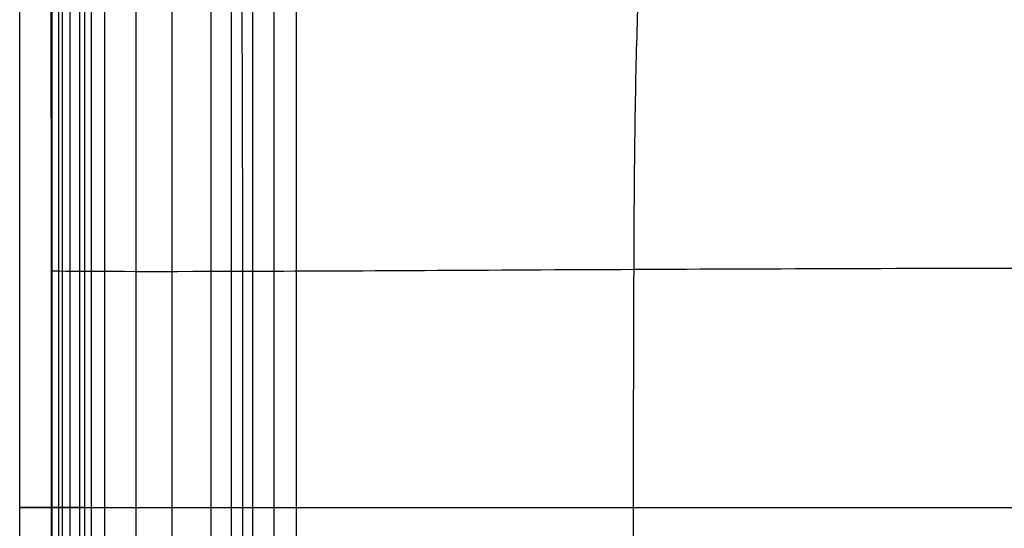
# Model space of a CAD drawing. Header units: millimetres. Extents: x -1000 to 1000, y -255 to 255.
# Tile 7 of 28: x -1000 to -758, y -5 to 120. Entities that reach past the tile are written whole.
import ezdxf

# ---------------------------------------------------------------- set-up
doc = ezdxf.new("R2010")
doc.units = ezdxf.units.MM
doc.header["$MEASUREMENT"] = 0
doc.layers.add('Nakki long bench', color=7, linetype='Continuous', true_color=0x6c5e82)

msp = doc.modelspace()

# ---------------------------------------------------------------- linework, layer by layer
at = {"layer": 'Nakki long bench'}
msp.add_line((-932, 0, 270), (932, 0, 270), dxfattribs=at)
for points, knots in [([(-834.71, -248.1, 332.92), (-835.37, -244.06, 358.87), (-837.88, -229.23, 418.64), (-845.26, -174.74, 438.66), (-848.13, -125.27, 442.19), (-849, -75.41, 443.58), (-849, 75.42, 443.58), (-848.14, 125.27, 442.19), (-845.26, 174.74, 438.66), (-837.89, 229.24, 418.64), (-835.38, 244.07, 358.87), (-834.72, 248.1, 332.92)], [7.261968, 7.261968, 7.261968, 7.261968, 77.777778, 155.555556, 233.333333, 311.111111, 388.888889, 466.666667, 544.444444, 622.222222, 692.73877, 692.73877, 692.73877, 692.73877]), ([(-929.38, -246.92, 333), (-933.99, -242.55, 353.38), (-944.5, -227.06, 399.44), (-945.66, -170.67, 410.38), (-945.22, -122.94, 410.91), (-945.09, -75.24, 411.18), (-945.09, 75.25, 411.18), (-945.23, 122.95, 410.91), (-945.67, 170.68, 410.38), (-944.51, 227.07, 399.44), (-933.54, 242.49, 353.37), (-928.88, 246.86, 333)], [9.087212, 9.087212, 9.087212, 9.087212, 77.777778, 155.555556, 233.333333, 311.111111, 388.888889, 466.666667, 544.444444, 622.222222, 690.913953, 690.913953, 690.913953, 690.913953]), ([(-992.41, -184.76, 332.99), (-992.45, -179.85, 332.99), (-992.45, -174.94, 332.99), (-992.43, -170.02, 332.99), (-992.42, -162.2, 332.99), (-992.39, -154.37, 332.99), (-992.33, -138.71, 332.99), (-992.29, -130.89, 332.99), (-992.27, -123.06, 333), (-992.24, -112.25, 333), (-992.22, -101.43, 333), (-992.2, -79.81, 333), (-992.19, -68.99, 333), (-992.19, -58.18, 333), (-992.18, -38.79, 333), (-992.18, -19.39, 333), (-992.18, 19.4, 333), (-992.19, 38.79, 333), (-992.19, 58.19, 333), (-992.2, 69, 333), (-992.2, 79.81, 333), (-992.22, 101.44, 333), (-992.24, 112.25, 333), (-992.27, 123.07, 333), (-992.3, 130.89, 332.99), (-992.33, 138.72, 332.99), (-992.39, 154.38, 332.99), (-992.42, 162.2, 332.99), (-992.44, 170.03, 332.99), (-992.45, 174.94, 332.99), (-992.46, 179.85, 332.99), (-992.4, 184.76, 332.99)], [0, 0, 0, 0, 14.734526, 14.734526, 14.734526, 38.217793, 38.217793, 61.701078, 61.701078, 61.701078, 94.140803, 94.140803, 126.580569, 126.580569, 126.580569, 184.762943, 184.762943, 242.945318, 242.945318, 242.945318, 275.385068, 275.385068, 307.824819, 307.824819, 307.824819, 331.308096, 331.308096, 354.791378, 354.791378, 354.791378, 369.51961, 369.51961, 369.51961, 369.51961]), ([(-992.19, 58.19, 333), (-983.5, 58.08, 361.36), (-952.19, 57.99, 425.93), (-847.75, 58.65, 444.93), (-746.85, 58.95, 454.98), (-543.47, 59.09, 460.1), (543.46, 59.09, 460.1), (746.84, 58.94, 454.98), (847.74, 58.65, 444.93), (952.18, 57.99, 425.93), (983.48, 58.08, 361.36), (992.18, 58.18, 333)], [6.742811, 6.742811, 6.742811, 6.742811, 77.777778, 155.555556, 233.333333, 311.111111, 388.888889, 466.666667, 544.444444, 622.222222, 693.256959, 693.256959, 693.256959, 693.256959]), ([(-990.39, 0, 317.16), (-990.12, 0, 316.13), (-989.82, 0, 315.1), (-988.93, 0, 312.3), (-988.29, 0, 310.55), (-986.85, 0, 307.11), (-986.05, 0, 305.44), (-984.3, 0, 302.16), (-983.35, 0, 300.58), (-981.29, 0, 297.5), (-980.2, 0, 296.02), (-976.7, 0, 291.73), (-974.13, 0, 289.13), (-968.58, 0, 284.35), (-965.56, 0, 282.14), (-959.41, 0, 278.26), (-956.18, 0, 276.53), (-951.22, 0, 274.32), (-949.55, 0, 273.65), (-946.15, 0, 272.45), (-944.43, 0, 271.92), (-940.94, 0, 271.02), (-939.18, 0, 270.66), (-935.62, 0, 270.15), (-933.8, 0, 270), (-932, 0, 270)], [8.037534, 8.037534, 8.037534, 8.037534, 11.264692, 11.264692, 16.897038, 16.897038, 22.529384, 22.529384, 28.16173, 28.16173, 33.794075, 33.794075, 45.058767, 45.058767, 56.323459, 56.323459, 67.588151, 67.588151, 73.220497, 73.220497, 78.852843, 78.852843, 84.485189, 84.485189, 90.117534, 90.117534, 90.117534, 90.117534])]:
    msp.add_open_spline(points, degree=3, knots=knots, dxfattribs=at)
for points, degree in [([(-1000, -184.76, 325), (-1000, -61.59, 325), (-1000, 61.59, 325), (-1000, 184.76, 325)], 3), ([(-992, -184.76, 317), (-992, -61.59, 317), (-992, 61.59, 317), (-992, 184.76, 317)], 3), ([(-992, -184.76, 333), (-992, -61.59, 333), (-992, 61.59, 333), (-992, 184.76, 333)], 3), ([(-992, -184.76, 333), (-992, -61.59, 333), (-992, 61.59, 333), (-992, 184.76, 333)], 3), ([(-990.39, -184.28, 317.16), (-990.39, -61.43, 317.16), (-990.39, 61.43, 317.16), (-990.39, 184.28, 317.16)], 3), ([(-984, -184.76, 325), (-984, -61.59, 325), (-984, 61.59, 325), (-984, 184.76, 325)], 3), ([(-984, -184.76, 325), (-984, -61.59, 325), (-984, 61.59, 325), (-984, 184.76, 325)], 3), ([(-989.5, -184.02, 314.08), (-989.5, 0, 314.08), (-989.5, 184.02, 314.08)], 2), ([(-987.57, -183.45, 308.83), (-987.57, 0, 308.83), (-987.57, 183.45, 308.83)], 2), ([(-985.18, -182.74, 303.8), (-985.18, 0, 303.8), (-985.18, 182.74, 303.8)], 2), ([(-982.32, -181.89, 299.04), (-982.32, 0, 299.04), (-982.32, 181.89, 299.04)], 2), ([(-979.03, -180.92, 294.59), (-979.03, 0, 294.59), (-979.03, 180.92, 294.59)], 2), ([(-971.35, -178.65, 286.74), (-971.35, 0, 286.74), (-971.35, 178.65, 286.74)], 2), ([(-962.49, -176.02, 280.2), (-962.49, 0, 280.2), (-962.49, 176.02, 280.2)], 2), ([(-952.88, -173.18, 275.06), (-952.88, 0, 275.06), (-952.88, 173.18, 275.06)], 2), ([(-947.85, -171.69, 273.05), (-947.85, 0, 273.05), (-947.85, 171.69, 273.05)], 2), ([(-942.68, -170.16, 271.47), (-942.68, 0, 271.47), (-942.68, 170.16, 271.47)], 2), ([(-937.4, -168.6, 270.41), (-937.4, 0, 270.41), (-937.4, 168.6, 270.41)], 2), ([(-932, 167, 270), (-932, 0, 270), (-932, -167, 270)], 2)]:
    msp.add_open_spline(points, degree=degree, dxfattribs=at)
for points, weights, knots in [([(-992, 0, 317), (-984, 0, 317), (-984, 0, 325), (-984, 0, 333), (-992, 0, 333), (-1000, 0, 333), (-1000, 0, 325), (-1000, 0, 317), (-992, 0, 317)], [1, 0.707106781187, 1, 0.707106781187, 1, 0.707106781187, 1, 0.707106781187, 1], [0, 0, 0, 12.566371, 12.566371, 25.132741, 25.132741, 37.699112, 37.699112, 50.265482, 50.265482, 50.265482]), ([(-990.39, 0, 317.16), (-984, 0, 318.47), (-984, 0, 325), (-984, 0, 333), (-992, 0, 333), (-992.09, 0, 333), (-992.18, 0, 333)], [0.930421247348, 0.747454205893, 1, 0.707106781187, 1, 0.995275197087, 0.99070283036], [1.731077, 1.731077, 1.731077, 12.566371, 12.566371, 25.132741, 25.132741, 25.335455, 25.335455, 25.335455])]:
    msp.add_rational_spline(points, weights, degree=2, knots=knots, dxfattribs=at)

doc.saveas('drawing.dxf')
